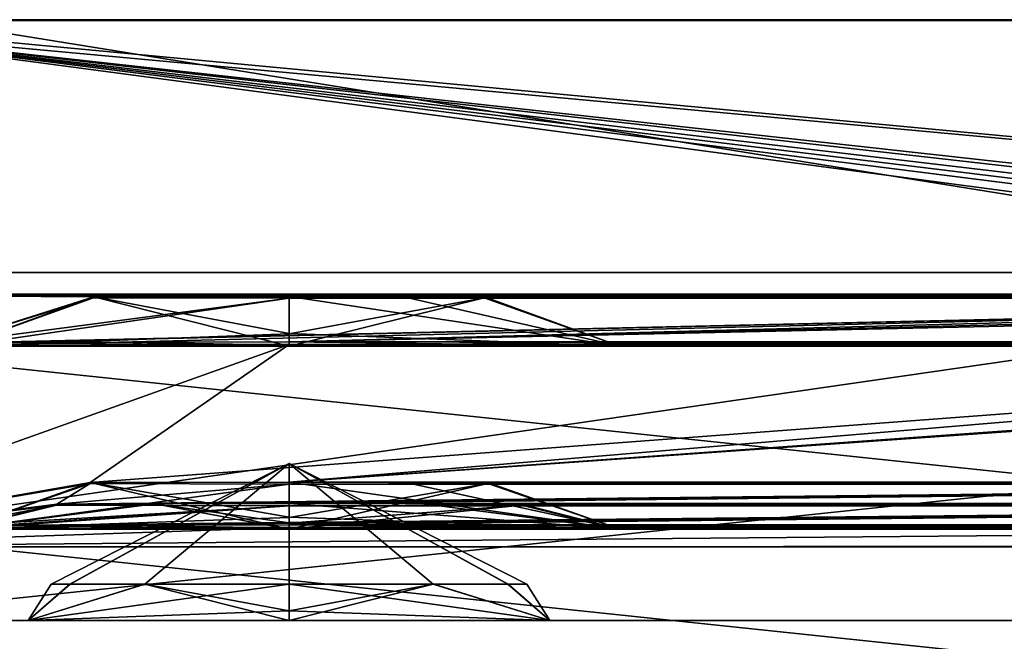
# Model space of a CAD drawing. Header units: millimetres. Extents: x -203 to 203, y -26 to 186.
# Tile 5 of 88: x -195.07 to -189.69, y -5.61 to -2.22. Entities that reach past the tile are written whole.
import ezdxf

# ---------------------------------------------------------------- set-up
doc = ezdxf.new("R2010")
doc.units = ezdxf.units.MM
doc.header["$LTSCALE"] = 52.148148
for name, color, linetype in [('158', 7, 'CONTINUOUS'), ('160', 7, 'CONTINUOUS'), ('161', 7, 'CONTINUOUS'), ('167', 7, 'CONTINUOUS'), ('176', 7, 'CONTINUOUS'), ('177', 7, 'CONTINUOUS'), ('178', 7, 'CONTINUOUS'), ('179', 7, 'CONTINUOUS'), ('180', 7, 'CONTINUOUS'), ('181', 7, 'CONTINUOUS'), ('188', 7, 'CONTINUOUS'), ('189', 7, 'CONTINUOUS'), ('468', 7, 'CONTINUOUS'), ('469', 7, 'CONTINUOUS'), ('474', 7, 'CONTINUOUS'), ('514', 7, 'CONTINUOUS'), ('515', 7, 'CONTINUOUS'), ('516', 7, 'CONTINUOUS'), ('523', 7, 'CONTINUOUS'), ('524', 7, 'CONTINUOUS'), ('526', 7, 'CONTINUOUS'), ('645', 7, 'CONTINUOUS'), ('646', 7, 'CONTINUOUS'), ('647', 7, 'CONTINUOUS'), ('648', 7, 'CONTINUOUS'), ('649', 7, 'CONTINUOUS'), ('650', 7, 'CONTINUOUS')]:
    doc.layers.add(name, color=color, linetype=linetype)

msp = doc.modelspace()

# ---------------------------------------------------------------- linework, layer by layer
at = {"layer": '158', "linetype": 'CONTINUOUS'}
for points in [[(-182, -5.5, -19.16), (-182, -4, -19.16), (-196.25, -4, -19.16), (-182, -5.5, -19.16)], [(-182, -5.5, -19.16), (-196.25, -4, -19.16), (-196.25, -5.5, -19.16), (-182, -5.5, -19.16)]]:
    msp.add_3dface(points, dxfattribs=at)
at = {"layer": '160', "linetype": 'CONTINUOUS'}
for points in [[(-196.25, -4, -88.84), (-182, -4, -88.84), (-196.25, -5.5, -88.84), (-196.25, -4, -88.84)], [(-196.25, -5.5, -88.84), (-182, -4, -88.84), (-182, -5.5, -88.84), (-196.25, -5.5, -88.84)]]:
    msp.add_3dface(points, dxfattribs=at)
at = {"layer": '161', "linetype": 'CONTINUOUS'}
for points in [[(-196.25, -4, -19.16), (-182, -4, -19.16), (-184.65, -4, -21.0743), (-196.25, -4, -19.16)], [(-196.25, -4, -19.16), (-193.6, -4, -21.0743), (-195.4068, -4, -22.1182), (-196.25, -4, -19.16)], [(-193.6, -4, -21.0743), (-196.25, -4, -19.16), (-184.65, -4, -21.0743), (-193.6, -4, -21.0743)], [(-196.25, -4, -19.16), (-195.4078, -4, -24.2), (-193.6, -4, -82.7543), (-196.25, -4, -19.16)], [(-196.25, -4, -19.16), (-193.6, -4, -82.7543), (-195.4068, -4, -83.7982), (-196.25, -4, -19.16)], [(-182, -4, -88.84), (-196.25, -4, -88.84), (-193.6, -4, -86.9257), (-182, -4, -88.84)], [(-193.6, -4, -86.9257), (-196.25, -4, -88.84), (-195.4078, -4, -85.88), (-193.6, -4, -86.9257)], [(-195.4078, -4, -24.2), (-193.6, -4, -25.2457), (-184.65, -4, -82.7543), (-195.4078, -4, -24.2)], [(-193.6, -4, -82.7543), (-195.4078, -4, -24.2), (-184.65, -4, -82.7543), (-193.6, -4, -82.7543)], [(-182, -4, -88.84), (-193.6, -4, -86.9257), (-184.65, -4, -86.9257), (-182, -4, -88.84)], [(-191.7922, -4, -22.12), (-193.6, -4, -21.0743), (-186.4568, -4, -22.1182), (-191.7922, -4, -22.12)], [(-193.6, -4, -21.0743), (-184.65, -4, -21.0743), (-186.4568, -4, -22.1182), (-193.6, -4, -21.0743)], [(-193.6, -4, -25.2457), (-191.7932, -4, -24.2018), (-184.65, -4, -25.2457), (-193.6, -4, -25.2457)], [(-193.6, -4, -25.2457), (-184.65, -4, -25.2457), (-182.8422, -4, -83.8), (-193.6, -4, -25.2457)], [(-184.65, -4, -82.7543), (-193.6, -4, -25.2457), (-182.8422, -4, -83.8), (-184.65, -4, -82.7543)], [(-191.7922, -4, -83.8), (-193.6, -4, -82.7543), (-186.4568, -4, -83.7982), (-191.7922, -4, -83.8)], [(-193.6, -4, -82.7543), (-184.65, -4, -82.7543), (-186.4568, -4, -83.7982), (-193.6, -4, -82.7543)], [(-193.6, -4, -86.9257), (-191.7932, -4, -85.8818), (-184.65, -4, -86.9257), (-193.6, -4, -86.9257)], [(-191.7932, -4, -24.2018), (-191.7922, -4, -22.12), (-186.4578, -4, -24.2), (-191.7932, -4, -24.2018)], [(-184.65, -4, -25.2457), (-191.7932, -4, -24.2018), (-186.4578, -4, -24.2), (-184.65, -4, -25.2457)], [(-191.7932, -4, -85.8818), (-191.7922, -4, -83.8), (-186.4578, -4, -85.88), (-191.7932, -4, -85.8818)], [(-184.65, -4, -86.9257), (-191.7932, -4, -85.8818), (-186.4578, -4, -85.88), (-184.65, -4, -86.9257)], [(-186.4578, -4, -24.2), (-191.7922, -4, -22.12), (-186.4568, -4, -22.1182), (-186.4578, -4, -24.2)], [(-186.4578, -4, -85.88), (-191.7922, -4, -83.8), (-186.4568, -4, -83.7982), (-186.4578, -4, -85.88)]]:
    msp.add_3dface(points, dxfattribs=at)
at = {"layer": '167', "linetype": 'CONTINUOUS'}
for points in [[(-182, -5.5, -19.16), (-196.25, -5.5, -19.16), (-193.6, -5.5, -21.5146), (-182, -5.5, -19.16)], [(-196.25, -5.5, -19.16), (-196.25, -5.5, -88.84), (-195.0252, -5.5, -22.3377), (-196.25, -5.5, -19.16)], [(-193.6, -5.5, -21.5146), (-196.25, -5.5, -19.16), (-195.0252, -5.5, -22.3377), (-193.6, -5.5, -21.5146)], [(-196.25, -5.5, -88.84), (-182, -5.5, -88.84), (-184.65, -5.5, -86.4854), (-196.25, -5.5, -88.84)], [(-195.0252, -5.5, -22.3377), (-196.25, -5.5, -88.84), (-195.0254, -5.5, -23.982), (-195.0252, -5.5, -22.3377)], [(-195.0254, -5.5, -23.982), (-196.25, -5.5, -88.84), (-193.6, -5.5, -24.8054), (-195.0254, -5.5, -23.982)], [(-193.6, -5.5, -24.8054), (-196.25, -5.5, -88.84), (-184.65, -5.5, -24.8054), (-193.6, -5.5, -24.8054)], [(-195.0252, -5.5, -84.0177), (-196.25, -5.5, -88.84), (-195.0254, -5.5, -85.662), (-195.0252, -5.5, -84.0177)], [(-196.25, -5.5, -88.84), (-195.0252, -5.5, -84.0177), (-184.65, -5.5, -24.8054), (-196.25, -5.5, -88.84)], [(-195.0254, -5.5, -85.662), (-196.25, -5.5, -88.84), (-193.6, -5.5, -86.4854), (-195.0254, -5.5, -85.662)], [(-193.6, -5.5, -86.4854), (-196.25, -5.5, -88.84), (-184.65, -5.5, -86.4854), (-193.6, -5.5, -86.4854)], [(-195.0252, -5.5, -84.0177), (-193.6, -5.5, -83.1946), (-184.65, -5.5, -24.8054), (-195.0252, -5.5, -84.0177)], [(-182, -5.5, -19.16), (-193.6, -5.5, -21.5146), (-184.65, -5.5, -21.5146), (-182, -5.5, -19.16)], [(-193.6, -5.5, -83.1946), (-182, -5.5, -19.16), (-183.2248, -5.5, -23.9823), (-193.6, -5.5, -83.1946)], [(-182, -5.5, -19.16), (-193.6, -5.5, -83.1946), (-184.65, -5.5, -83.1946), (-182, -5.5, -19.16)], [(-193.6, -5.5, -21.5146), (-192.1746, -5.5, -22.338), (-184.65, -5.5, -21.5146), (-193.6, -5.5, -21.5146)], [(-192.1748, -5.5, -23.9823), (-193.6, -5.5, -24.8054), (-186.0754, -5.5, -23.982), (-192.1748, -5.5, -23.9823)], [(-186.0754, -5.5, -23.982), (-193.6, -5.5, -24.8054), (-184.65, -5.5, -24.8054), (-186.0754, -5.5, -23.982)], [(-193.6, -5.5, -83.1946), (-192.1746, -5.5, -84.018), (-184.65, -5.5, -83.1946), (-193.6, -5.5, -83.1946)], [(-184.65, -5.5, -24.8054), (-193.6, -5.5, -83.1946), (-183.2248, -5.5, -23.9823), (-184.65, -5.5, -24.8054)], [(-192.1748, -5.5, -85.6623), (-193.6, -5.5, -86.4854), (-186.0754, -5.5, -85.662), (-192.1748, -5.5, -85.6623)], [(-186.0754, -5.5, -85.662), (-193.6, -5.5, -86.4854), (-184.65, -5.5, -86.4854), (-186.0754, -5.5, -85.662)], [(-192.1746, -5.5, -22.338), (-192.1748, -5.5, -23.9823), (-186.0754, -5.5, -23.982), (-192.1746, -5.5, -22.338)], [(-192.1746, -5.5, -84.018), (-192.1748, -5.5, -85.6623), (-186.0754, -5.5, -85.662), (-192.1746, -5.5, -84.018)], [(-184.65, -5.5, -21.5146), (-192.1746, -5.5, -22.338), (-186.0752, -5.5, -22.3377), (-184.65, -5.5, -21.5146)], [(-186.0752, -5.5, -22.3377), (-192.1746, -5.5, -22.338), (-186.0754, -5.5, -23.982), (-186.0752, -5.5, -22.3377)], [(-184.65, -5.5, -83.1946), (-192.1746, -5.5, -84.018), (-186.0752, -5.5, -84.0177), (-184.65, -5.5, -83.1946)], [(-186.0752, -5.5, -84.0177), (-192.1746, -5.5, -84.018), (-186.0754, -5.5, -85.662), (-186.0752, -5.5, -84.0177)]]:
    msp.add_3dface(points, dxfattribs=at)
at = {"layer": '176', "linetype": 'CONTINUOUS'}
for points in [[(-195.0254, -5.5, -23.982), (-193.6, -5.5, -24.8054), (-194.3872, -5.2999, -24.1932), (-195.0254, -5.5, -23.982)], [(-194.7952, -5.3, -23.6689), (-195.0254, -5.5, -23.982), (-194.3872, -5.2999, -24.1932), (-194.7952, -5.3, -23.6689)], [(-195.0252, -5.5, -22.3377), (-195.0254, -5.5, -23.982), (-194.7981, -5.3, -22.6579), (-195.0252, -5.5, -22.3377)], [(-194.7981, -5.3, -22.6579), (-195.0254, -5.5, -23.982), (-194.899, -5.3, -23.1647), (-194.7981, -5.3, -22.6579)], [(-194.899, -5.3, -23.1647), (-195.0254, -5.5, -23.982), (-194.7952, -5.3, -23.6689), (-194.899, -5.3, -23.1647)], [(-193.6, -5.3, -21.861), (-195.0252, -5.5, -22.3377), (-194.3904, -5.2998, -22.1292), (-193.6, -5.3, -21.861)], [(-194.3904, -5.2998, -22.1292), (-195.0252, -5.5, -22.3377), (-194.7981, -5.3, -22.6579), (-194.3904, -5.2998, -22.1292)], [(-193.6, -5.4464, -21.7146), (-195.0252, -5.5, -22.3377), (-193.6, -5.3, -21.861), (-193.6, -5.4464, -21.7146)], [(-194.3872, -5.2999, -24.1932), (-193.6, -5.5, -24.8054), (-193.6, -5.4464, -24.6054), (-194.3872, -5.2999, -24.1932)], [(-193.6, -5.3, -24.459), (-194.3872, -5.2999, -24.1932), (-193.6, -5.4464, -24.6054), (-193.6, -5.3, -24.459)], [(-193.6, -5.5, -21.5146), (-195.0252, -5.5, -22.3377), (-193.6, -5.4464, -21.7146), (-193.6, -5.5, -21.5146)]]:
    msp.add_3dface(points, dxfattribs=at)
at = {"layer": '177', "linetype": 'CONTINUOUS'}
for points in [[(-193.6, -5.3, -24.459), (-192.1748, -5.5, -23.9823), (-192.8096, -5.2998, -24.1908), (-193.6, -5.3, -24.459)], [(-192.1746, -5.5, -22.338), (-193.6, -5.5, -21.5146), (-192.8128, -5.2999, -22.1268), (-192.1746, -5.5, -22.338)], [(-193.6, -5.5, -21.5146), (-193.6, -5.4464, -21.7146), (-192.8128, -5.2999, -22.1268), (-193.6, -5.5, -21.5146)], [(-193.6, -5.4464, -21.7146), (-193.6, -5.3, -21.861), (-192.8128, -5.2999, -22.1268), (-193.6, -5.4464, -21.7146)], [(-192.1748, -5.5, -23.9823), (-193.6, -5.3, -24.459), (-193.6, -5.4464, -24.6054), (-192.1748, -5.5, -23.9823)], [(-192.4048, -5.3, -22.6511), (-192.1746, -5.5, -22.338), (-192.8128, -5.2999, -22.1268), (-192.4048, -5.3, -22.6511)], [(-192.8096, -5.2998, -24.1908), (-192.1748, -5.5, -23.9823), (-192.4019, -5.3, -23.6621), (-192.8096, -5.2998, -24.1908)], [(-192.301, -5.3, -23.1553), (-192.1746, -5.5, -22.338), (-192.4048, -5.3, -22.6511), (-192.301, -5.3, -23.1553)], [(-192.1748, -5.5, -23.9823), (-192.1746, -5.5, -22.338), (-192.4019, -5.3, -23.6621), (-192.1748, -5.5, -23.9823)], [(-192.4019, -5.3, -23.6621), (-192.1746, -5.5, -22.338), (-192.301, -5.3, -23.1553), (-192.4019, -5.3, -23.6621)], [(-193.6, -5.5, -24.8054), (-192.1748, -5.5, -23.9823), (-193.6, -5.4464, -24.6054), (-193.6, -5.5, -24.8054)]]:
    msp.add_3dface(points, dxfattribs=at)
at = {"layer": '178', "linetype": 'CONTINUOUS'}
for points in [[(-194.7981, -5.3, -22.6579), (-194.899, -5.3, -23.1647), (-193.6, -4.6405, -22.647), (-194.7981, -5.3, -22.6579)], [(-194.899, -5.3, -23.1647), (-194.7952, -5.3, -23.6689), (-193.6, -4.6405, -23.673), (-194.899, -5.3, -23.1647)], [(-194.899, -5.3, -23.1647), (-193.6, -4.6405, -23.673), (-193.6, -4.6405, -22.647), (-194.899, -5.3, -23.1647)], [(-193.6, -5.3, -21.861), (-194.7981, -5.3, -22.6579), (-193.6, -4.6405, -22.647), (-193.6, -5.3, -21.861)], [(-194.7952, -5.3, -23.6689), (-194.3872, -5.2999, -24.1932), (-193.6, -4.6405, -23.673), (-194.7952, -5.3, -23.6689)], [(-194.3872, -5.2999, -24.1932), (-193.6, -5.3, -24.459), (-193.6, -4.6405, -23.673), (-194.3872, -5.2999, -24.1932)], [(-192.8128, -5.2999, -22.1268), (-193.6, -5.3, -21.861), (-193.6, -4.6405, -22.647), (-192.8128, -5.2999, -22.1268)], [(-193.6, -5.3, -24.459), (-192.4019, -5.3, -23.6621), (-193.6, -4.6405, -23.673), (-193.6, -5.3, -24.459)], [(-192.4019, -5.3, -23.6621), (-192.301, -5.3, -23.1553), (-193.6, -4.6405, -23.673), (-192.4019, -5.3, -23.6621)], [(-192.301, -5.3, -23.1553), (-192.4048, -5.3, -22.6511), (-193.6, -4.6405, -22.647), (-192.301, -5.3, -23.1553)], [(-193.6, -4.6405, -23.673), (-192.301, -5.3, -23.1553), (-193.6, -4.6405, -22.647), (-193.6, -4.6405, -23.673)], [(-192.4048, -5.3, -22.6511), (-192.8128, -5.2999, -22.1268), (-193.6, -4.6405, -22.647), (-192.4048, -5.3, -22.6511)], [(-193.6, -5.3, -21.861), (-194.3904, -5.2998, -22.1292), (-194.7981, -5.3, -22.6579), (-193.6, -5.3, -21.861)], [(-193.6, -5.3, -24.459), (-192.8096, -5.2998, -24.1908), (-192.4019, -5.3, -23.6621), (-193.6, -5.3, -24.459)]]:
    msp.add_3dface(points, dxfattribs=at)
at = {"layer": '179', "linetype": 'CONTINUOUS'}
for points in [[(-195.0254, -5.5, -85.662), (-193.6, -5.5, -86.4854), (-194.3872, -5.2999, -85.8732), (-195.0254, -5.5, -85.662)], [(-194.7952, -5.3, -85.3489), (-195.0254, -5.5, -85.662), (-194.3872, -5.2999, -85.8732), (-194.7952, -5.3, -85.3489)], [(-195.0252, -5.5, -84.0177), (-195.0254, -5.5, -85.662), (-194.7981, -5.3, -84.3379), (-195.0252, -5.5, -84.0177)], [(-194.7981, -5.3, -84.3379), (-195.0254, -5.5, -85.662), (-194.899, -5.3, -84.8447), (-194.7981, -5.3, -84.3379)], [(-194.899, -5.3, -84.8447), (-195.0254, -5.5, -85.662), (-194.7952, -5.3, -85.3489), (-194.899, -5.3, -84.8447)], [(-193.6, -5.3, -83.541), (-195.0252, -5.5, -84.0177), (-194.3904, -5.2998, -83.8092), (-193.6, -5.3, -83.541)], [(-194.3904, -5.2998, -83.8092), (-195.0252, -5.5, -84.0177), (-194.7981, -5.3, -84.3379), (-194.3904, -5.2998, -83.8092)], [(-193.6, -5.4464, -83.3946), (-195.0252, -5.5, -84.0177), (-193.6, -5.3, -83.541), (-193.6, -5.4464, -83.3946)], [(-194.3872, -5.2999, -85.8732), (-193.6, -5.5, -86.4854), (-193.6, -5.4464, -86.2854), (-194.3872, -5.2999, -85.8732)], [(-193.6, -5.3, -86.139), (-194.3872, -5.2999, -85.8732), (-193.6, -5.4464, -86.2854), (-193.6, -5.3, -86.139)], [(-193.6, -5.5, -83.1946), (-195.0252, -5.5, -84.0177), (-193.6, -5.4464, -83.3946), (-193.6, -5.5, -83.1946)]]:
    msp.add_3dface(points, dxfattribs=at)
at = {"layer": '180', "linetype": 'CONTINUOUS'}
for points in [[(-193.6, -5.3, -86.139), (-192.1748, -5.5, -85.6623), (-192.8096, -5.2998, -85.8708), (-193.6, -5.3, -86.139)], [(-192.1746, -5.5, -84.018), (-193.6, -5.5, -83.1946), (-192.8128, -5.2999, -83.8068), (-192.1746, -5.5, -84.018)], [(-193.6, -5.5, -83.1946), (-193.6, -5.4464, -83.3946), (-192.8128, -5.2999, -83.8068), (-193.6, -5.5, -83.1946)], [(-193.6, -5.4464, -83.3946), (-193.6, -5.3, -83.541), (-192.8128, -5.2999, -83.8068), (-193.6, -5.4464, -83.3946)], [(-192.1748, -5.5, -85.6623), (-193.6, -5.3, -86.139), (-193.6, -5.4464, -86.2854), (-192.1748, -5.5, -85.6623)], [(-192.4048, -5.3, -84.3311), (-192.1746, -5.5, -84.018), (-192.8128, -5.2999, -83.8068), (-192.4048, -5.3, -84.3311)], [(-192.8096, -5.2998, -85.8708), (-192.1748, -5.5, -85.6623), (-192.4019, -5.3, -85.3421), (-192.8096, -5.2998, -85.8708)], [(-192.301, -5.3, -84.8353), (-192.1746, -5.5, -84.018), (-192.4048, -5.3, -84.3311), (-192.301, -5.3, -84.8353)], [(-192.1748, -5.5, -85.6623), (-192.1746, -5.5, -84.018), (-192.4019, -5.3, -85.3421), (-192.1748, -5.5, -85.6623)], [(-192.4019, -5.3, -85.3421), (-192.1746, -5.5, -84.018), (-192.301, -5.3, -84.8353), (-192.4019, -5.3, -85.3421)], [(-193.6, -5.5, -86.4854), (-192.1748, -5.5, -85.6623), (-193.6, -5.4464, -86.2854), (-193.6, -5.5, -86.4854)]]:
    msp.add_3dface(points, dxfattribs=at)
at = {"layer": '181', "linetype": 'CONTINUOUS'}
for points in [[(-194.7981, -5.3, -84.3379), (-194.899, -5.3, -84.8447), (-193.6, -4.6405, -84.327), (-194.7981, -5.3, -84.3379)], [(-194.899, -5.3, -84.8447), (-194.7952, -5.3, -85.3489), (-193.6, -4.6405, -85.353), (-194.899, -5.3, -84.8447)], [(-194.899, -5.3, -84.8447), (-193.6, -4.6405, -85.353), (-193.6, -4.6405, -84.327), (-194.899, -5.3, -84.8447)], [(-193.6, -5.3, -83.541), (-194.7981, -5.3, -84.3379), (-193.6, -4.6405, -84.327), (-193.6, -5.3, -83.541)], [(-194.7952, -5.3, -85.3489), (-194.3872, -5.2999, -85.8732), (-193.6, -4.6405, -85.353), (-194.7952, -5.3, -85.3489)], [(-194.3872, -5.2999, -85.8732), (-193.6, -5.3, -86.139), (-193.6, -4.6405, -85.353), (-194.3872, -5.2999, -85.8732)], [(-192.8128, -5.2999, -83.8068), (-193.6, -5.3, -83.541), (-193.6, -4.6405, -84.327), (-192.8128, -5.2999, -83.8068)], [(-193.6, -5.3, -86.139), (-192.4019, -5.3, -85.3421), (-193.6, -4.6405, -85.353), (-193.6, -5.3, -86.139)], [(-192.4019, -5.3, -85.3421), (-192.301, -5.3, -84.8353), (-193.6, -4.6405, -85.353), (-192.4019, -5.3, -85.3421)], [(-192.301, -5.3, -84.8353), (-192.4048, -5.3, -84.3311), (-193.6, -4.6405, -84.327), (-192.301, -5.3, -84.8353)], [(-193.6, -4.6405, -85.353), (-192.301, -5.3, -84.8353), (-193.6, -4.6405, -84.327), (-193.6, -4.6405, -85.353)], [(-192.4048, -5.3, -84.3311), (-192.8128, -5.2999, -83.8068), (-193.6, -4.6405, -84.327), (-192.4048, -5.3, -84.3311)], [(-193.6, -5.3, -83.541), (-194.3904, -5.2998, -83.8092), (-194.7981, -5.3, -84.3379), (-193.6, -5.3, -83.541)], [(-193.6, -5.3, -86.139), (-192.8096, -5.2998, -85.8708), (-192.4019, -5.3, -85.3421), (-193.6, -5.3, -86.139)]]:
    msp.add_3dface(points, dxfattribs=at)
at = {"layer": '188', "linetype": 'CONTINUOUS'}
for points in [[(-193.6, -3.9304, -21.5258), (-191.7922, -4, -22.12), (-193.6, -3.7282, -21.9354), (-193.6, -3.9304, -21.5258)], [(-193.6, -3.7282, -21.9354), (-191.7922, -4, -22.12), (-192.9812, -3.7289, -22.1023), (-193.6, -3.7282, -21.9354)], [(-191.7932, -4, -24.2018), (-193.6, -4, -25.2457), (-192.5334, -3.7357, -23.7832), (-191.7932, -4, -24.2018)], [(-193.6, -4, -25.2457), (-193.6, -3.9331, -24.8026), (-192.5334, -3.7357, -23.7832), (-193.6, -4, -25.2457)], [(-193.6, -3.9331, -24.8026), (-193.6, -3.7382, -24.399), (-192.5334, -3.7357, -23.7832), (-193.6, -3.9331, -24.8026)], [(-192.9812, -3.7289, -22.1023), (-191.7922, -4, -22.12), (-192.5324, -3.7307, -22.553), (-192.9812, -3.7289, -22.1023)], [(-192.5324, -3.7307, -22.553), (-191.7932, -4, -24.2018), (-192.5334, -3.7357, -23.7832), (-192.5324, -3.7307, -22.553)], [(-191.7922, -4, -22.12), (-191.7932, -4, -24.2018), (-192.5324, -3.7307, -22.553), (-191.7922, -4, -22.12)], [(-193.6, -4, -21.0743), (-191.7922, -4, -22.12), (-193.6, -3.9304, -21.5258), (-193.6, -4, -21.0743)]]:
    msp.add_3dface(points, dxfattribs=at)
at = {"layer": '189', "linetype": 'CONTINUOUS'}
for points in [[(-196.1172, -3.719, -19.6739), (-196.4, -3.7195, -19.791), (-185.0679, -3.719, -19.657), (-196.1172, -3.719, -19.6739)], [(-185.0679, -3.719, -19.657), (-196.4, -3.7195, -19.791), (-184.5679, -3.7195, -19.791), (-185.0679, -3.719, -19.657)], [(-196.4, -3.7195, -19.791), (-193.6, -3.7282, -21.9354), (-184.5679, -3.7195, -19.791), (-196.4, -3.7195, -19.791)], [(-193.6, -3.7282, -21.9354), (-196.4, -3.7195, -19.791), (-194.6666, -3.7307, -22.5512), (-193.6, -3.7282, -21.9354)], [(-194.6666, -3.7307, -22.5512), (-196.4, -3.7195, -19.791), (-195.4661, -3.9839, -84.8869), (-194.6666, -3.7307, -22.5512)], [(-196, -3.7179, -19.391), (-196.1172, -3.719, -19.6739), (-185.0679, -3.719, -19.657), (-196, -3.7179, -19.391)], [(-195.8828, -3.7159, -18.9082), (-196, -3.7171, -19.191), (-185.8, -3.716, -18.9251), (-195.8828, -3.7159, -18.9082)], [(-185.8, -3.716, -18.9251), (-196, -3.7171, -19.191), (-185.434, -3.7175, -19.291), (-185.8, -3.716, -18.9251)], [(-196, -3.7171, -19.191), (-196, -3.7179, -19.391), (-185.434, -3.7175, -19.291), (-196, -3.7171, -19.191)], [(-185.434, -3.7175, -19.291), (-196, -3.7179, -19.391), (-185.0679, -3.719, -19.657), (-185.434, -3.7175, -19.291)], [(-195.6, -3.7154, -18.791), (-195.8828, -3.7159, -18.9082), (-186.3, -3.7154, -18.791), (-195.6, -3.7154, -18.791)], [(-186.3, -3.7154, -18.791), (-195.8828, -3.7159, -18.9082), (-185.8, -3.716, -18.9251), (-186.3, -3.7154, -18.791)], [(-194.6676, -3.7357, -23.7814), (-194.6666, -3.7307, -22.5512), (-195.4661, -3.9839, -84.8869), (-194.6676, -3.7357, -23.7814)], [(-193.6, -3.7382, -24.399), (-194.6676, -3.7357, -23.7814), (-195.4661, -3.9839, -84.8869), (-193.6, -3.7382, -24.399)], [(-193.6, -3.7382, -24.399), (-195.4661, -3.9839, -84.8869), (-184.65, -3.7382, -24.399), (-193.6, -3.7382, -24.399)], [(-195.4661, -3.9839, -84.8869), (-195.2131, -3.9801, -83.95), (-184.65, -3.7382, -24.399), (-195.4661, -3.9839, -84.8869)], [(-195.2131, -3.9801, -83.95), (-194.5304, -3.9774, -83.2687), (-184.65, -3.7382, -24.399), (-195.2131, -3.9801, -83.95)], [(-194.5304, -3.9774, -83.2687), (-193.6, -3.9764, -83.0196), (-184.65, -3.7382, -24.399), (-194.5304, -3.9774, -83.2687)], [(-184.3, -3.7195, -19.791), (-193.6, -3.7282, -21.9354), (-181.8, -3.7179, -19.391), (-184.3, -3.7195, -19.791)], [(-181.8, -3.7179, -19.391), (-193.6, -3.7282, -21.9354), (-184.65, -3.7282, -21.9354), (-181.8, -3.7179, -19.391)], [(-193.6, -3.9764, -83.0196), (-181.8, -3.7179, -19.391), (-183.5834, -3.7357, -23.7832), (-193.6, -3.9764, -83.0196)], [(-181.8, -3.7179, -19.391), (-193.6, -3.9764, -83.0196), (-184.65, -3.9764, -83.0196), (-181.8, -3.7179, -19.391)], [(-184.5679, -3.7195, -19.791), (-193.6, -3.7282, -21.9354), (-184.3, -3.7195, -19.791), (-184.5679, -3.7195, -19.791)], [(-193.6, -3.7282, -21.9354), (-192.9812, -3.7289, -22.1023), (-184.65, -3.7282, -21.9354), (-193.6, -3.7282, -21.9354)], [(-192.5334, -3.7357, -23.7832), (-193.6, -3.7382, -24.399), (-185.7176, -3.7357, -23.7814), (-192.5334, -3.7357, -23.7832)], [(-193.6, -3.7382, -24.399), (-184.65, -3.7382, -24.399), (-185.7176, -3.7357, -23.7814), (-193.6, -3.7382, -24.399)], [(-184.65, -3.7382, -24.399), (-193.6, -3.9764, -83.0196), (-183.5834, -3.7357, -23.7832), (-184.65, -3.7382, -24.399)], [(-184.65, -3.7282, -21.9354), (-192.9812, -3.7289, -22.1023), (-185.7166, -3.7307, -22.5512), (-184.65, -3.7282, -21.9354)], [(-192.9812, -3.7289, -22.1023), (-192.5324, -3.7307, -22.553), (-185.7166, -3.7307, -22.5512), (-192.9812, -3.7289, -22.1023)], [(-192.5324, -3.7307, -22.553), (-192.5334, -3.7357, -23.7832), (-185.7176, -3.7357, -23.7814), (-192.5324, -3.7307, -22.553)], [(-185.7166, -3.7307, -22.5512), (-192.5324, -3.7307, -22.553), (-185.7176, -3.7357, -23.7814), (-185.7166, -3.7307, -22.5512)], [(-193.6, -3.9764, -83.0196), (-192.6682, -3.9774, -83.2695), (-184.65, -3.9764, -83.0196), (-193.6, -3.9764, -83.0196)], [(-184.65, -3.9764, -83.0196), (-192.6682, -3.9774, -83.2695), (-185.5804, -3.9774, -83.2687), (-184.65, -3.9764, -83.0196)], [(-192.6682, -3.9774, -83.2695), (-191.9835, -3.9802, -83.9558), (-186.2631, -3.9801, -83.95), (-192.6682, -3.9774, -83.2695)], [(-185.5804, -3.9774, -83.2687), (-192.6682, -3.9774, -83.2695), (-186.2631, -3.9801, -83.95), (-185.5804, -3.9774, -83.2687)], [(-186.2631, -3.9801, -83.95), (-191.9835, -3.9802, -83.9558), (-186.5161, -3.9839, -84.8869), (-186.2631, -3.9801, -83.95)], [(-191.9835, -3.9802, -83.9558), (-191.7339, -3.984, -84.8983), (-186.5161, -3.9839, -84.8869), (-191.9835, -3.9802, -83.9558)], [(-196.7, -5.0966, -358.7882), (-193.6, -3.9916, -86.7669), (-195.2155, -3.9878, -85.8296), (-196.7, -5.0966, -358.7882)], [(-193.6, -3.9916, -86.7669), (-196.7, -5.0966, -358.7882), (-194.6857, -4.7456, -272.3807), (-193.6, -3.9916, -86.7669)], [(-184.65, -3.9916, -86.7669), (-193.6, -3.9916, -86.7669), (-194.6857, -4.7456, -272.3807), (-184.65, -3.9916, -86.7669)], [(-193.6, -4.7431, -271.7538), (-184.65, -3.9916, -86.7669), (-194.6857, -4.7456, -272.3807), (-193.6, -4.7431, -271.7538)], [(-182.7839, -3.984, -84.8983), (-183.0384, -3.9878, -85.8362), (-193.6, -4.7431, -271.7538), (-182.7839, -3.984, -84.8983)], [(-184.65, -4.7431, -271.7538), (-182.7839, -3.984, -84.8983), (-193.6, -4.7431, -271.7538), (-184.65, -4.7431, -271.7538)], [(-191.9884, -3.9878, -85.8362), (-193.6, -3.9916, -86.7669), (-186.2655, -3.9878, -85.8296), (-191.9884, -3.9878, -85.8362)], [(-193.6, -3.9916, -86.7669), (-184.65, -3.9916, -86.7669), (-186.2655, -3.9878, -85.8296), (-193.6, -3.9916, -86.7669)], [(-183.0384, -3.9878, -85.8362), (-184.65, -3.9916, -86.7669), (-193.6, -4.7431, -271.7538), (-183.0384, -3.9878, -85.8362)], [(-191.7339, -3.984, -84.8983), (-191.9884, -3.9878, -85.8362), (-186.2655, -3.9878, -85.8296), (-191.7339, -3.984, -84.8983)], [(-186.5161, -3.9839, -84.8869), (-191.7339, -3.984, -84.8983), (-186.2655, -3.9878, -85.8296), (-186.5161, -3.9839, -84.8869)], [(-194.6857, -4.7456, -272.3807), (-196.7, -5.0966, -358.7882), (-194.6867, -4.7507, -273.6329), (-194.6857, -4.7456, -272.3807)], [(-194.6867, -4.7507, -273.6329), (-196.7, -5.0966, -358.7882), (-194.8694, -4.863, -301.28), (-194.6867, -4.7507, -273.6329)], [(-193.6, -4.7533, -274.2615), (-194.6867, -4.7507, -273.6329), (-194.8694, -4.863, -301.28), (-193.6, -4.7533, -274.2615)], [(-184.65, -4.7533, -274.2615), (-193.6, -4.7533, -274.2615), (-194.8694, -4.863, -301.28), (-184.65, -4.7533, -274.2615)], [(-194.3329, -4.8608, -300.7435), (-184.65, -4.7533, -274.2615), (-194.8694, -4.863, -301.28), (-194.3329, -4.8608, -300.7435)], [(-193.6, -4.86, -300.547), (-184.65, -4.7533, -274.2615), (-194.3329, -4.8608, -300.7435), (-193.6, -4.86, -300.547)], [(-192.9701, -4.7438, -271.9236), (-184.65, -4.7431, -271.7538), (-193.6, -4.7431, -271.7538), (-192.9701, -4.7438, -271.9236)], [(-183.5643, -4.7507, -273.6346), (-184.65, -4.7533, -274.2615), (-193.6, -4.86, -300.547), (-183.5643, -4.7507, -273.6346)], [(-184.65, -4.7533, -274.2615), (-185.7367, -4.7507, -273.6329), (-193.6, -4.7533, -274.2615), (-184.65, -4.7533, -274.2615)], [(-184.65, -4.86, -300.547), (-183.5643, -4.7507, -273.6346), (-193.6, -4.86, -300.547), (-184.65, -4.86, -300.547)], [(-193.6, -4.7533, -274.2615), (-185.7367, -4.7507, -273.6329), (-192.5143, -4.7507, -273.6346), (-193.6, -4.7533, -274.2615)], [(-185.7357, -4.7456, -272.3807), (-184.65, -4.7431, -271.7538), (-192.9701, -4.7438, -271.9236), (-185.7357, -4.7456, -272.3807)], [(-192.5133, -4.7456, -272.3824), (-185.7357, -4.7456, -272.3807), (-192.9701, -4.7438, -271.9236), (-192.5133, -4.7456, -272.3824)], [(-192.5143, -4.7507, -273.6346), (-185.7367, -4.7507, -273.6329), (-192.5133, -4.7456, -272.3824), (-192.5143, -4.7507, -273.6346)], [(-185.7367, -4.7507, -273.6329), (-185.7357, -4.7456, -272.3807), (-192.5133, -4.7456, -272.3824), (-185.7367, -4.7507, -273.6329)], [(-194.8694, -4.863, -301.28), (-196.7, -5.0966, -358.7882), (-194.8699, -4.869, -302.7453), (-194.8694, -4.863, -301.28)], [(-194.8699, -4.869, -302.7453), (-196.7, -5.0966, -358.7882), (-195.4661, -4.9839, -331.0469), (-194.8699, -4.869, -302.7453)], [(-193.6, -4.872, -303.4793), (-194.8699, -4.869, -302.7453), (-195.4661, -4.9839, -331.0469), (-193.6, -4.872, -303.4793)], [(-195.2131, -4.9801, -330.11), (-193.6, -4.872, -303.4793), (-195.4661, -4.9839, -331.0469), (-195.2131, -4.9801, -330.11)], [(-184.65, -4.872, -303.4793), (-193.6, -4.872, -303.4793), (-195.2131, -4.9801, -330.11), (-184.65, -4.872, -303.4793)], [(-194.5304, -4.9774, -329.4287), (-184.65, -4.872, -303.4793), (-195.2131, -4.9801, -330.11), (-194.5304, -4.9774, -329.4287)], [(-193.6, -4.9764, -329.1796), (-184.65, -4.872, -303.4793), (-194.5304, -4.9774, -329.4287), (-193.6, -4.9764, -329.1796)], [(-192.8644, -4.8608, -300.7451), (-184.65, -4.86, -300.547), (-193.6, -4.86, -300.547), (-192.8644, -4.8608, -300.7451)], [(-183.3806, -4.869, -302.7463), (-184.65, -4.872, -303.4793), (-193.6, -4.9764, -329.1796), (-183.3806, -4.869, -302.7463)], [(-184.65, -4.872, -303.4793), (-185.9199, -4.869, -302.7453), (-193.6, -4.872, -303.4793), (-184.65, -4.872, -303.4793)], [(-184.65, -4.9764, -329.1796), (-183.3806, -4.869, -302.7463), (-193.6, -4.9764, -329.1796), (-184.65, -4.9764, -329.1796)], [(-193.6, -4.872, -303.4793), (-185.9199, -4.869, -302.7453), (-192.3306, -4.869, -302.7463), (-193.6, -4.872, -303.4793)], [(-185.3829, -4.8608, -300.7435), (-184.65, -4.86, -300.547), (-192.8644, -4.8608, -300.7451), (-185.3829, -4.8608, -300.7435)], [(-185.9194, -4.863, -301.28), (-185.3829, -4.8608, -300.7435), (-192.8644, -4.8608, -300.7451), (-185.9194, -4.863, -301.28)], [(-192.3301, -4.863, -301.2809), (-185.9194, -4.863, -301.28), (-192.8644, -4.8608, -300.7451), (-192.3301, -4.863, -301.2809)], [(-192.3306, -4.869, -302.7463), (-185.9199, -4.869, -302.7453), (-192.3301, -4.863, -301.2809), (-192.3306, -4.869, -302.7463)], [(-185.9199, -4.869, -302.7453), (-185.9194, -4.863, -301.28), (-192.3301, -4.863, -301.2809), (-185.9199, -4.869, -302.7453)], [(-196.7, -5.0966, -358.7882), (-193.6, -4.9916, -332.9269), (-195.2155, -4.9878, -331.9896), (-196.7, -5.0966, -358.7882)], [(-196.7, -5.0966, -358.7882), (-184.6, -5.0926, -357.7882), (-184.65, -4.9916, -332.9269), (-196.7, -5.0966, -358.7882)], [(-196.7, -5.0966, -358.7882), (-184.65, -4.9916, -332.9269), (-193.6, -4.9916, -332.9269), (-196.7, -5.0966, -358.7882)], [(-192.6682, -4.9774, -329.4295), (-184.65, -4.9764, -329.1796), (-193.6, -4.9764, -329.1796), (-192.6682, -4.9774, -329.4295)], [(-184.65, -4.9916, -332.9269), (-186.2655, -4.9878, -331.9896), (-193.6, -4.9916, -332.9269), (-184.65, -4.9916, -332.9269)], [(-193.6, -4.9916, -332.9269), (-186.2655, -4.9878, -331.9896), (-191.9884, -4.9878, -331.9962), (-193.6, -4.9916, -332.9269)], [(-185.5804, -4.9774, -329.4287), (-184.65, -4.9764, -329.1796), (-192.6682, -4.9774, -329.4295), (-185.5804, -4.9774, -329.4287)], [(-186.2631, -4.9801, -330.11), (-185.5804, -4.9774, -329.4287), (-192.6682, -4.9774, -329.4295), (-186.2631, -4.9801, -330.11)], [(-191.9835, -4.9802, -330.1158), (-186.2631, -4.9801, -330.11), (-192.6682, -4.9774, -329.4295), (-191.9835, -4.9802, -330.1158)], [(-191.9884, -4.9878, -331.9962), (-186.2655, -4.9878, -331.9896), (-191.7339, -4.984, -331.0583), (-191.9884, -4.9878, -331.9962)], [(-186.5161, -4.9839, -331.0469), (-186.2631, -4.9801, -330.11), (-191.9835, -4.9802, -330.1158), (-186.5161, -4.9839, -331.0469)], [(-191.7339, -4.984, -331.0583), (-186.5161, -4.9839, -331.0469), (-191.9835, -4.9802, -330.1158), (-191.7339, -4.984, -331.0583)], [(-186.2655, -4.9878, -331.9896), (-186.5161, -4.9839, -331.0469), (-191.7339, -4.984, -331.0583), (-186.2655, -4.9878, -331.9896)], [(-185.1, -5.0931, -357.9223), (-184.6, -5.0926, -357.7882), (-196.7, -5.0966, -358.7882), (-185.1, -5.0931, -357.9223)], [(-185.466, -5.0946, -358.2882), (-185.1, -5.0931, -357.9223), (-196.7, -5.0966, -358.7882), (-185.466, -5.0946, -358.2882)], [(-185.8321, -5.0961, -358.6542), (-185.466, -5.0946, -358.2882), (-196.7, -5.0966, -358.7882), (-185.8321, -5.0961, -358.6542)], [(-186.3321, -5.0966, -358.7882), (-185.8321, -5.0961, -358.6542), (-196.7, -5.0966, -358.7882), (-186.3321, -5.0966, -358.7882)]]:
    msp.add_3dface(points, dxfattribs=at)
at = {"layer": '468', "linetype": 'CONTINUOUS'}
for points in [[(-186.3321, -5.0966, -358.7882), (-196.7, -5.0966, -358.7882), (-186.3321, -3.5966, -358.7943), (-186.3321, -5.0966, -358.7882)], [(-196.7, -5.0966, -358.7882), (-196.7, -3.5966, -358.7943), (-186.3321, -3.5966, -358.7943), (-196.7, -5.0966, -358.7882)]]:
    msp.add_3dface(points, dxfattribs=at)
at = {"layer": '469', "linetype": 'CONTINUOUS'}
for points in [[(-181.8, -3.5942, -358.1943), (-184.3, -3.5926, -357.7943), (-196.7, -2.2195, -19.7971), (-181.8, -3.5942, -358.1943)], [(-196.7, -2.2195, -19.7971), (-184.3, -3.5926, -357.7943), (-184.6, -3.5926, -357.7943), (-196.7, -2.2195, -19.7971)], [(-181.8, -3.5942, -358.1943), (-196.7, -2.2195, -19.7971), (-196.4, -2.2195, -19.7971), (-181.8, -3.5942, -358.1943)], [(-196.7, -3.5966, -358.7943), (-196.7, -2.2195, -19.7971), (-186.3321, -3.5966, -358.7943), (-196.7, -3.5966, -358.7943)], [(-186.3321, -3.5966, -358.7943), (-196.7, -2.2195, -19.7971), (-185.8321, -3.5961, -358.6603), (-186.3321, -3.5966, -358.7943)], [(-185.8321, -3.5961, -358.6603), (-196.7, -2.2195, -19.7971), (-185.466, -3.5946, -358.2943), (-185.8321, -3.5961, -358.6603)], [(-185.466, -3.5946, -358.2943), (-196.7, -2.2195, -19.7971), (-185.1, -3.5931, -357.9284), (-185.466, -3.5946, -358.2943)], [(-185.1, -3.5931, -357.9284), (-196.7, -2.2195, -19.7971), (-184.6, -3.5926, -357.7943), (-185.1, -3.5931, -357.9284)], [(-184.5679, -2.2195, -19.7971), (-196.4, -2.2195, -19.7971), (-196.1172, -2.219, -19.68), (-184.5679, -2.2195, -19.7971)], [(-181.8, -3.5942, -358.1943), (-196.4, -2.2195, -19.7971), (-184.5679, -2.2195, -19.7971), (-181.8, -3.5942, -358.1943)], [(-196, -2.2179, -19.3971), (-185.0679, -2.219, -19.6631), (-196.1172, -2.219, -19.68), (-196, -2.2179, -19.3971)], [(-185.0679, -2.219, -19.6631), (-184.5679, -2.2195, -19.7971), (-196.1172, -2.219, -19.68), (-185.0679, -2.219, -19.6631)], [(-195.8828, -2.2159, -18.9143), (-185.8, -2.216, -18.9312), (-196, -2.2171, -19.1971), (-195.8828, -2.2159, -18.9143)], [(-185.8, -2.216, -18.9312), (-185.434, -2.2175, -19.2971), (-196, -2.2171, -19.1971), (-185.8, -2.216, -18.9312)], [(-196, -2.2171, -19.1971), (-185.434, -2.2175, -19.2971), (-196, -2.2179, -19.3971), (-196, -2.2171, -19.1971)], [(-185.434, -2.2175, -19.2971), (-185.0679, -2.219, -19.6631), (-196, -2.2179, -19.3971), (-185.434, -2.2175, -19.2971)], [(-195.6, -2.2154, -18.7971), (-185.8, -2.216, -18.9312), (-195.8828, -2.2159, -18.9143), (-195.6, -2.2154, -18.7971)], [(-186.3, -2.2154, -18.7971), (-185.8, -2.216, -18.9312), (-195.6, -2.2154, -18.7971), (-186.3, -2.2154, -18.7971)]]:
    msp.add_3dface(points, dxfattribs=at)
at = {"layer": '474', "linetype": 'CONTINUOUS'}
for points in [[(-195.6, -3.7154, -18.791), (-186.3, -3.7154, -18.791), (-195.6, -2.2154, -18.7971), (-195.6, -3.7154, -18.791)], [(-186.3, -3.7154, -18.791), (-186.3, -2.2154, -18.7971), (-195.6, -2.2154, -18.7971), (-186.3, -3.7154, -18.791)]]:
    msp.add_3dface(points, dxfattribs=at)
at = {"layer": '514', "linetype": 'CONTINUOUS'}
for points in [[(-195.4078, -4, -24.2), (-195.4068, -4, -22.1182), (-194.6666, -3.7307, -22.5512), (-195.4078, -4, -24.2)], [(-195.4078, -4, -24.2), (-194.6666, -3.7307, -22.5512), (-194.6676, -3.7357, -23.7814), (-195.4078, -4, -24.2)], [(-193.6, -3.7382, -24.399), (-195.4078, -4, -24.2), (-194.6676, -3.7357, -23.7814), (-193.6, -3.7382, -24.399)], [(-195.4078, -4, -24.2), (-193.6, -3.7382, -24.399), (-193.6, -3.9331, -24.8026), (-195.4078, -4, -24.2)], [(-195.4068, -4, -22.1182), (-193.6, -4, -21.0743), (-194.6666, -3.7307, -22.5512), (-195.4068, -4, -22.1182)], [(-193.6, -3.9304, -21.5258), (-193.6, -3.7282, -21.9354), (-194.6666, -3.7307, -22.5512), (-193.6, -3.9304, -21.5258)], [(-193.6, -4, -21.0743), (-193.6, -3.9304, -21.5258), (-194.6666, -3.7307, -22.5512), (-193.6, -4, -21.0743)], [(-193.6, -4, -25.2457), (-195.4078, -4, -24.2), (-193.6, -3.9331, -24.8026), (-193.6, -4, -25.2457)]]:
    msp.add_3dface(points, dxfattribs=at)
at = {"layer": '515', "linetype": 'CONTINUOUS'}
for points in [[(-191.7922, -4, -83.8), (-192.6682, -3.9774, -83.2695), (-193.6, -3.9764, -83.0196), (-191.7922, -4, -83.8)], [(-191.7922, -4, -83.8), (-193.6, -3.9764, -83.0196), (-193.6, -3.9941, -82.8875), (-191.7922, -4, -83.8)], [(-191.7922, -4, -83.8), (-191.9835, -3.9802, -83.9558), (-192.6682, -3.9774, -83.2695), (-191.7922, -4, -83.8)], [(-191.7922, -4, -83.8), (-191.7932, -4, -85.8818), (-191.9835, -3.9802, -83.9558), (-191.7922, -4, -83.8)], [(-191.7932, -4, -85.8818), (-191.7339, -3.984, -84.8983), (-191.9835, -3.9802, -83.9558), (-191.7932, -4, -85.8818)], [(-191.7932, -4, -85.8818), (-193.6, -4, -86.9257), (-191.9884, -3.9878, -85.8362), (-191.7932, -4, -85.8818)], [(-191.9884, -3.9878, -85.8362), (-193.6, -4, -86.9257), (-193.6, -3.9979, -86.8462), (-191.9884, -3.9878, -85.8362)], [(-193.6, -3.9916, -86.7669), (-191.9884, -3.9878, -85.8362), (-193.6, -3.9979, -86.8462), (-193.6, -3.9916, -86.7669)], [(-193.6, -4, -82.7543), (-191.7922, -4, -83.8), (-193.6, -3.9941, -82.8875), (-193.6, -4, -82.7543)], [(-191.7932, -4, -85.8818), (-191.9884, -3.9878, -85.8362), (-191.7339, -3.984, -84.8983), (-191.7932, -4, -85.8818)]]:
    msp.add_3dface(points, dxfattribs=at)
at = {"layer": '516', "linetype": 'CONTINUOUS'}
for points in [[(-195.4068, -4, -83.7982), (-193.6, -4, -82.7543), (-194.5304, -3.9774, -83.2687), (-195.4068, -4, -83.7982)], [(-195.4068, -4, -83.7982), (-194.5304, -3.9774, -83.2687), (-195.2131, -3.9801, -83.95), (-195.4068, -4, -83.7982)], [(-193.6, -3.9764, -83.0196), (-194.5304, -3.9774, -83.2687), (-193.6, -3.9941, -82.8875), (-193.6, -3.9764, -83.0196)], [(-194.5304, -3.9774, -83.2687), (-193.6, -4, -82.7543), (-193.6, -3.9941, -82.8875), (-194.5304, -3.9774, -83.2687)], [(-193.6, -3.9916, -86.7669), (-195.4078, -4, -85.88), (-195.2155, -3.9878, -85.8296), (-193.6, -3.9916, -86.7669)], [(-195.4078, -4, -85.88), (-193.6, -3.9916, -86.7669), (-193.6, -3.9979, -86.8462), (-195.4078, -4, -85.88)], [(-193.6, -4, -86.9257), (-195.4078, -4, -85.88), (-193.6, -3.9979, -86.8462), (-193.6, -4, -86.9257)]]:
    msp.add_3dface(points, dxfattribs=at)
at = {"layer": '523', "linetype": 'CONTINUOUS'}
for points in [[(-182, -5, -269), (-184.65, -5, -270.9143), (-196.25, -5, -269), (-182, -5, -269)], [(-196.25, -5, -269), (-184.65, -5, -270.9143), (-193.6, -5, -270.9143), (-196.25, -5, -269)], [(-196.25, -5, -269), (-193.6, -5, -270.9143), (-195.4068, -5, -271.9582), (-196.25, -5, -269)], [(-196.25, -5, -269), (-195.4078, -5, -274.04), (-193.6, -5, -299.9143), (-196.25, -5, -269)], [(-196.25, -5, -269), (-193.6, -5, -299.9143), (-195.4068, -5, -300.9582), (-196.25, -5, -269)], [(-182, -5, -335), (-196.25, -5, -335), (-193.6, -5, -333.0857), (-182, -5, -335)], [(-193.6, -5, -333.0857), (-196.25, -5, -335), (-195.4078, -5, -332.04), (-193.6, -5, -333.0857)], [(-193.6, -5, -275.0857), (-184.65, -5, -299.9143), (-195.4078, -5, -274.04), (-193.6, -5, -275.0857)], [(-195.4078, -5, -274.04), (-184.65, -5, -299.9143), (-193.6, -5, -299.9143), (-195.4078, -5, -274.04)], [(-193.6, -5, -304.0857), (-184.65, -5, -328.9143), (-195.4078, -5, -303.04), (-193.6, -5, -304.0857)], [(-195.4078, -5, -303.04), (-184.65, -5, -328.9143), (-193.6, -5, -328.9143), (-195.4078, -5, -303.04)], [(-195.4078, -5, -303.04), (-193.6, -5, -328.9143), (-195.4068, -5, -329.9582), (-195.4078, -5, -303.04)], [(-184.65, -5, -275.0857), (-182.8422, -5, -300.96), (-193.6, -5, -275.0857), (-184.65, -5, -275.0857)], [(-191.7932, -5, -274.0418), (-184.65, -5, -275.0857), (-193.6, -5, -275.0857), (-191.7932, -5, -274.0418)], [(-184.65, -5, -270.9143), (-186.4568, -5, -271.9582), (-193.6, -5, -270.9143), (-184.65, -5, -270.9143)], [(-193.6, -5, -270.9143), (-186.4568, -5, -271.9582), (-191.7922, -5, -271.96), (-193.6, -5, -270.9143)], [(-184.65, -5, -333.0857), (-182, -5, -335), (-193.6, -5, -333.0857), (-184.65, -5, -333.0857)], [(-182.8422, -5, -300.96), (-184.65, -5, -299.9143), (-193.6, -5, -275.0857), (-182.8422, -5, -300.96)], [(-184.65, -5, -299.9143), (-186.4568, -5, -300.9582), (-193.6, -5, -299.9143), (-184.65, -5, -299.9143)], [(-184.65, -5, -304.0857), (-182.8422, -5, -329.96), (-193.6, -5, -304.0857), (-184.65, -5, -304.0857)], [(-191.7932, -5, -303.0418), (-184.65, -5, -304.0857), (-193.6, -5, -304.0857), (-191.7932, -5, -303.0418)], [(-193.6, -5, -299.9143), (-186.4568, -5, -300.9582), (-191.7922, -5, -300.96), (-193.6, -5, -299.9143)], [(-182.8422, -5, -329.96), (-184.65, -5, -328.9143), (-193.6, -5, -304.0857), (-182.8422, -5, -329.96)], [(-184.65, -5, -328.9143), (-186.4568, -5, -329.9582), (-193.6, -5, -328.9143), (-184.65, -5, -328.9143)], [(-191.7932, -5, -332.0418), (-184.65, -5, -333.0857), (-193.6, -5, -333.0857), (-191.7932, -5, -332.0418)], [(-193.6, -5, -328.9143), (-186.4568, -5, -329.9582), (-191.7922, -5, -329.96), (-193.6, -5, -328.9143)], [(-186.4578, -5, -274.04), (-184.65, -5, -275.0857), (-191.7932, -5, -274.0418), (-186.4578, -5, -274.04)], [(-191.7922, -5, -271.96), (-186.4578, -5, -274.04), (-191.7932, -5, -274.0418), (-191.7922, -5, -271.96)], [(-186.4578, -5, -303.04), (-184.65, -5, -304.0857), (-191.7932, -5, -303.0418), (-186.4578, -5, -303.04)], [(-191.7922, -5, -300.96), (-186.4578, -5, -303.04), (-191.7932, -5, -303.0418), (-191.7922, -5, -300.96)], [(-186.4578, -5, -332.04), (-184.65, -5, -333.0857), (-191.7932, -5, -332.0418), (-186.4578, -5, -332.04)], [(-191.7922, -5, -329.96), (-186.4578, -5, -332.04), (-191.7932, -5, -332.0418), (-191.7922, -5, -329.96)], [(-186.4568, -5, -271.9582), (-186.4578, -5, -274.04), (-191.7922, -5, -271.96), (-186.4568, -5, -271.9582)], [(-186.4568, -5, -300.9582), (-186.4578, -5, -303.04), (-191.7922, -5, -300.96), (-186.4568, -5, -300.9582)], [(-186.4568, -5, -329.9582), (-186.4578, -5, -332.04), (-191.7922, -5, -329.96), (-186.4568, -5, -329.9582)]]:
    msp.add_3dface(points, dxfattribs=at)
at = {"layer": '524', "linetype": 'CONTINUOUS'}
for points in [[(-182, -5, -269), (-196.25, -5, -269), (-182, -6.5, -269), (-182, -5, -269)], [(-182, -6.5, -269), (-196.25, -5, -269), (-196.25, -6.5, -269), (-182, -6.5, -269)]]:
    msp.add_3dface(points, dxfattribs=at)
at = {"layer": '526', "linetype": 'CONTINUOUS'}
for points in [[(-196.25, -5, -335), (-182, -5, -335), (-196.25, -6.5, -335), (-196.25, -5, -335)], [(-196.25, -6.5, -335), (-182, -5, -335), (-182, -6.5, -335), (-196.25, -6.5, -335)]]:
    msp.add_3dface(points, dxfattribs=at)
at = {"layer": '645', "linetype": 'CONTINUOUS'}
for points in [[(-192.9701, -4.7438, -271.9236), (-193.6, -4.7431, -271.7538), (-191.7922, -5, -271.96), (-192.9701, -4.7438, -271.9236)], [(-191.7922, -5, -271.96), (-193.6, -4.7431, -271.7538), (-193.6, -4.9343, -271.3533), (-191.7922, -5, -271.96)], [(-193.6, -4.7533, -274.2615), (-192.5143, -4.7507, -273.6346), (-193.6, -4.937, -274.6555), (-193.6, -4.7533, -274.2615)], [(-192.5143, -4.7507, -273.6346), (-191.7932, -5, -274.0418), (-193.6, -5, -275.0857), (-192.5143, -4.7507, -273.6346)], [(-192.5143, -4.7507, -273.6346), (-193.6, -5, -275.0857), (-193.6, -4.937, -274.6555), (-192.5143, -4.7507, -273.6346)], [(-192.5133, -4.7456, -272.3824), (-192.9701, -4.7438, -271.9236), (-191.7922, -5, -271.96), (-192.5133, -4.7456, -272.3824)], [(-192.5143, -4.7507, -273.6346), (-192.5133, -4.7456, -272.3824), (-191.7932, -5, -274.0418), (-192.5143, -4.7507, -273.6346)], [(-192.5133, -4.7456, -272.3824), (-191.7922, -5, -271.96), (-191.7932, -5, -274.0418), (-192.5133, -4.7456, -272.3824)], [(-193.6, -5, -270.9143), (-191.7922, -5, -271.96), (-193.6, -4.9343, -271.3533), (-193.6, -5, -270.9143)]]:
    msp.add_3dface(points, dxfattribs=at)
at = {"layer": '646', "linetype": 'CONTINUOUS'}
for points in [[(-194.6857, -4.7456, -272.3807), (-194.6867, -4.7507, -273.6329), (-195.4078, -5, -274.04), (-194.6857, -4.7456, -272.3807)], [(-194.6857, -4.7456, -272.3807), (-195.4078, -5, -274.04), (-195.4068, -5, -271.9582), (-194.6857, -4.7456, -272.3807)], [(-194.6867, -4.7507, -273.6329), (-193.6, -4.7533, -274.2615), (-195.4078, -5, -274.04), (-194.6867, -4.7507, -273.6329)], [(-195.4078, -5, -274.04), (-193.6, -4.7533, -274.2615), (-193.6, -4.937, -274.6555), (-195.4078, -5, -274.04)], [(-193.6, -5, -270.9143), (-194.6857, -4.7456, -272.3807), (-195.4068, -5, -271.9582), (-193.6, -5, -270.9143)], [(-193.6, -4.7431, -271.7538), (-194.6857, -4.7456, -272.3807), (-193.6, -4.9343, -271.3533), (-193.6, -4.7431, -271.7538)], [(-194.6857, -4.7456, -272.3807), (-193.6, -5, -270.9143), (-193.6, -4.9343, -271.3533), (-194.6857, -4.7456, -272.3807)], [(-193.6, -5, -275.0857), (-195.4078, -5, -274.04), (-193.6, -4.937, -274.6555), (-193.6, -5, -275.0857)]]:
    msp.add_3dface(points, dxfattribs=at)
at = {"layer": '647', "linetype": 'CONTINUOUS'}
for points in [[(-192.8644, -4.8608, -300.7451), (-193.6, -4.86, -300.547), (-191.7922, -5, -300.96), (-192.8644, -4.8608, -300.7451)], [(-191.7922, -5, -300.96), (-193.6, -4.86, -300.547), (-193.6, -4.9646, -300.2383), (-191.7922, -5, -300.96)], [(-193.6, -4.872, -303.4793), (-192.3306, -4.869, -302.7463), (-193.6, -4.9676, -303.7758), (-193.6, -4.872, -303.4793)], [(-192.3306, -4.869, -302.7463), (-191.7932, -5, -303.0418), (-193.6, -5, -304.0857), (-192.3306, -4.869, -302.7463)], [(-192.3306, -4.869, -302.7463), (-193.6, -5, -304.0857), (-193.6, -4.9676, -303.7758), (-192.3306, -4.869, -302.7463)], [(-192.3301, -4.863, -301.2809), (-192.8644, -4.8608, -300.7451), (-191.7922, -5, -300.96), (-192.3301, -4.863, -301.2809)], [(-192.3306, -4.869, -302.7463), (-192.3301, -4.863, -301.2809), (-191.7932, -5, -303.0418), (-192.3306, -4.869, -302.7463)], [(-192.3301, -4.863, -301.2809), (-191.7922, -5, -300.96), (-191.7932, -5, -303.0418), (-192.3301, -4.863, -301.2809)], [(-193.6, -5, -299.9143), (-191.7922, -5, -300.96), (-193.6, -4.9646, -300.2383), (-193.6, -5, -299.9143)]]:
    msp.add_3dface(points, dxfattribs=at)
at = {"layer": '648', "linetype": 'CONTINUOUS'}
for points in [[(-194.8694, -4.863, -301.28), (-194.8699, -4.869, -302.7453), (-195.4078, -5, -303.04), (-194.8694, -4.863, -301.28)], [(-194.8694, -4.863, -301.28), (-195.4078, -5, -303.04), (-195.4068, -5, -300.9582), (-194.8694, -4.863, -301.28)], [(-194.8699, -4.869, -302.7453), (-193.6, -4.872, -303.4793), (-195.4078, -5, -303.04), (-194.8699, -4.869, -302.7453)], [(-195.4078, -5, -303.04), (-193.6, -4.872, -303.4793), (-193.6, -4.9676, -303.7758), (-195.4078, -5, -303.04)], [(-194.3329, -4.8608, -300.7435), (-194.8694, -4.863, -301.28), (-195.4068, -5, -300.9582), (-194.3329, -4.8608, -300.7435)], [(-193.6, -5, -299.9143), (-194.3329, -4.8608, -300.7435), (-195.4068, -5, -300.9582), (-193.6, -5, -299.9143)], [(-193.6, -4.86, -300.547), (-194.3329, -4.8608, -300.7435), (-193.6, -4.9646, -300.2383), (-193.6, -4.86, -300.547)], [(-194.3329, -4.8608, -300.7435), (-193.6, -5, -299.9143), (-193.6, -4.9646, -300.2383), (-194.3329, -4.8608, -300.7435)], [(-193.6, -5, -304.0857), (-195.4078, -5, -303.04), (-193.6, -4.9676, -303.7758), (-193.6, -5, -304.0857)]]:
    msp.add_3dface(points, dxfattribs=at)
at = {"layer": '649', "linetype": 'CONTINUOUS'}
for points in [[(-192.6682, -4.9774, -329.4295), (-193.6, -4.9764, -329.1796), (-191.7922, -5, -329.96), (-192.6682, -4.9774, -329.4295)], [(-191.7922, -5, -329.96), (-193.6, -4.9764, -329.1796), (-193.6, -4.9941, -329.0475), (-191.7922, -5, -329.96)], [(-193.6, -4.9916, -332.9269), (-191.9884, -4.9878, -331.9962), (-193.6, -4.9979, -333.0062), (-193.6, -4.9916, -332.9269)], [(-191.9884, -4.9878, -331.9962), (-191.7932, -5, -332.0418), (-193.6, -5, -333.0857), (-191.9884, -4.9878, -331.9962)], [(-191.9884, -4.9878, -331.9962), (-193.6, -5, -333.0857), (-193.6, -4.9979, -333.0062), (-191.9884, -4.9878, -331.9962)], [(-193.6, -5, -328.9143), (-191.7922, -5, -329.96), (-193.6, -4.9941, -329.0475), (-193.6, -5, -328.9143)], [(-191.9835, -4.9802, -330.1158), (-192.6682, -4.9774, -329.4295), (-191.7922, -5, -329.96), (-191.9835, -4.9802, -330.1158)], [(-191.9884, -4.9878, -331.9962), (-191.7339, -4.984, -331.0583), (-191.7932, -5, -332.0418), (-191.9884, -4.9878, -331.9962)], [(-191.7339, -4.984, -331.0583), (-191.9835, -4.9802, -330.1158), (-191.7932, -5, -332.0418), (-191.7339, -4.984, -331.0583)], [(-191.9835, -4.9802, -330.1158), (-191.7922, -5, -329.96), (-191.7932, -5, -332.0418), (-191.9835, -4.9802, -330.1158)]]:
    msp.add_3dface(points, dxfattribs=at)
at = {"layer": '650', "linetype": 'CONTINUOUS'}
for points in [[(-195.2155, -4.9878, -331.9896), (-193.6, -4.9916, -332.9269), (-195.4078, -5, -332.04), (-195.2155, -4.9878, -331.9896)], [(-195.4078, -5, -332.04), (-193.6, -4.9916, -332.9269), (-193.6, -4.9979, -333.0062), (-195.4078, -5, -332.04)], [(-193.6, -5, -333.0857), (-195.4078, -5, -332.04), (-193.6, -4.9979, -333.0062), (-193.6, -5, -333.0857)], [(-194.5304, -4.9774, -329.4287), (-195.2131, -4.9801, -330.11), (-195.4068, -5, -329.9582), (-194.5304, -4.9774, -329.4287)], [(-193.6, -5, -328.9143), (-194.5304, -4.9774, -329.4287), (-195.4068, -5, -329.9582), (-193.6, -5, -328.9143)], [(-193.6, -4.9764, -329.1796), (-194.5304, -4.9774, -329.4287), (-193.6, -4.9941, -329.0475), (-193.6, -4.9764, -329.1796)], [(-194.5304, -4.9774, -329.4287), (-193.6, -5, -328.9143), (-193.6, -4.9941, -329.0475), (-194.5304, -4.9774, -329.4287)]]:
    msp.add_3dface(points, dxfattribs=at)

doc.saveas('drawing.dxf')
